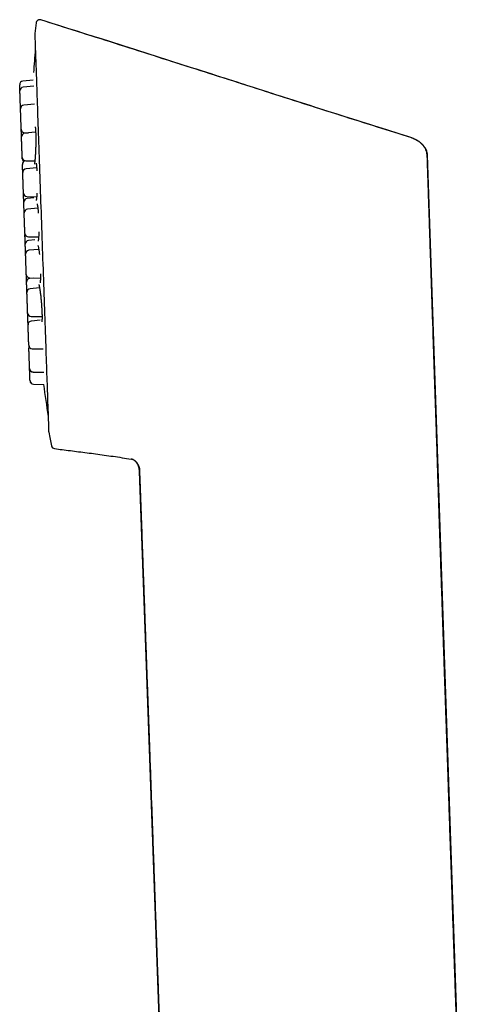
# Model space of a CAD drawing. Header units: millimetres. Extents: x 8 to 738, y 5 to 761.
# Tile 39 of 77: x 128 to 167, y 678 to 761. Entities that reach past the tile are written whole.
import ezdxf

# ---------------------------------------------------------------- set-up
doc = ezdxf.new("R2010")
doc.units = ezdxf.units.MM

msp = doc.modelspace()

# ---------------------------------------------------------------- linework, layer by layer
at = {"color": 7, "linetype": 'Continuous', "lineweight": 30}
for p, q in [((130.244, 760.843), (130.244, 760.837)), ((129.745, 759.687), (129.745, 759.687)), ((129.605, 755.786), (128.752, 755.711)), ((129.654, 755.276), (128.77, 755.199)), ((129.727, 753.781), (128.823, 753.702)), ((128.903, 751.386), (129.218, 751.38)), ((129.814, 751.433), (128.905, 751.353)), ((162.598, 749.507), (162.603, 749.513)), ((162.607, 749.517), (166.799, 625.801)), ((128.985, 749.037), (129.748, 749.024)), ((129.907, 748.44), (129.009, 748.362)), ((129.09, 746.046), (129.902, 746.032)), ((129.657, 745.93), (129.096, 745.881)), ((129.999, 745.069), (129.127, 744.993)), ((128.914, 742.95), (128.917, 742.915)), ((128.918, 742.922), (128.916, 742.878)), ((129.207, 742.677), (130.064, 742.662)), ((129.744, 742.413), (129.218, 742.367)), ((130.079, 741.62), (129.247, 741.547)), ((129.328, 739.231), (130.218, 739.216)), ((129.623, 739.226), (129.329, 739.2)), ((130.144, 738.398), (129.359, 738.329)), ((129.44, 736.013), (130.35, 735.998)), ((130.189, 735.69), (129.454, 735.626)), ((129.535, 733.31), (130.447, 733.294)), ((129.603, 731.361), (130.502, 731.346)), ((129.638, 730.34), (130.511, 730.325)), ((129.639, 730.338), (130.474, 730.323)), ((137.823, 724.076), (137.827, 724.079)), ((142.04, 624.936), (138.511, 723.033))]:
    msp.add_line(p, q, dxfattribs=at)
at = {"color": 7, "linetype": 'Continuous', "lineweight": 30, "flags": 128}
msp.add_lwpolyline([(129.744, 759.657), (129.744, 759.651), (129.745, 759.634), (129.746, 759.606), (129.747, 759.566), (129.749, 759.515), (129.751, 759.452), (129.754, 759.378), (129.757, 759.293), (129.76, 759.197), (129.764, 759.09), (129.768, 758.971), (129.772, 758.842), (129.777, 758.702), (129.782, 758.551), (129.788, 758.389), (129.794, 758.217), (129.801, 758.034), (129.807, 757.842), (129.814, 757.639), (129.822, 757.425), (129.83, 757.202), (129.838, 756.97), (129.846, 756.728), (129.855, 756.476), (129.864, 756.215), (129.873, 755.945), (129.883, 755.666), (129.893, 755.379), (129.904, 755.083), (129.914, 754.778), (129.925, 754.466), (129.936, 754.146), (129.948, 753.818), (129.959, 753.483), (129.971, 753.14), (129.984, 752.791), (129.996, 752.435), (130.009, 752.072), (130.022, 751.703), (130.035, 751.328), (130.048, 750.948), (130.061, 750.562), (130.075, 750.171), (130.089, 749.775), (130.103, 749.374), (130.117, 748.969), (130.131, 748.56), (130.146, 748.147), (130.16, 747.731), (130.175, 747.311), (130.19, 746.888), (130.204, 746.463), (130.219, 746.035), (130.234, 745.606), (130.249, 745.174), (130.265, 744.741), (130.28, 744.307), (130.295, 743.872), (130.31, 743.436), (130.325, 743), (130.341, 742.564), (130.356, 742.128), (130.371, 741.693), (130.386, 741.259), (130.401, 740.826), (130.416, 740.394), (130.431, 739.964), (130.446, 739.537), (130.461, 739.111), (130.476, 738.689), (130.491, 738.269), (130.505, 737.852), (130.52, 737.439), (130.534, 737.03), (130.548, 736.625), (130.562, 736.225), (130.576, 735.829), (130.589, 735.438), (130.603, 735.052), (130.616, 734.671), (130.629, 734.296), (130.642, 733.928), (130.655, 733.565), (130.667, 733.209), (130.68, 732.859), (130.692, 732.517), (130.703, 732.182), (130.715, 731.854), (130.726, 731.534), (130.737, 731.221), (130.747, 730.917), (130.758, 730.621), (130.768, 730.334), (130.778, 730.055), (130.787, 729.785), (130.796, 729.524), (130.805, 729.272), (130.813, 729.03), (130.821, 728.797), (130.829, 728.574), (130.837, 728.361), (130.844, 728.158), (130.851, 727.965), (130.857, 727.783), (130.863, 727.61), (130.869, 727.449), (130.874, 727.298), (130.879, 727.158), (130.883, 727.028), (130.887, 726.91), (130.891, 726.803), (130.895, 726.707), (130.897, 726.621), (130.9, 726.548), (130.902, 726.485), (130.904, 726.434), (130.905, 726.394), (130.906, 726.365), (130.907, 726.348), (130.907, 726.343)], dxfattribs=at)
at = {"color": 7, "linetype": 'Continuous', "lineweight": 30}
for centre, radius, start, end in [((238.997, 746.795), 110.01, 172.79365, 173.2696), ((129.944, 759.664), 0.2, 173.32714, 181.99994), ((259.334, 747.505), 130, 175.20618, 176.06714), ((128.779, 755.412), 0.3, 94.99994, 181.99994), ((128.796, 754.9), 0.3, 94.99994, 181.99994), ((128.849, 753.403), 0.3, 94.99994, 181.99994), ((128.909, 751.686), 0.3, 181.99994, 268.99994), ((128.931, 751.054), 0.3, 94.99994, 181.99994), ((128.991, 749.337), 0.3, 181.99994, 268.99994), ((128.995, 749.218), 0.3, 181.99994, 233.88847), ((128.995, 749.213), 0.3, 181.99994, 233.10825), ((129.011, 748.747), 0.3, 101.90065, 181.99994), ((129.035, 748.063), 0.3, 94.99994, 181.99994), ((129.095, 746.346), 0.3, 181.99994, 268.99994), ((129.122, 745.582), 0.3, 94.99994, 181.99994), ((129.153, 744.694), 0.3, 94.99994, 181.99994), ((129.213, 742.977), 0.3, 181.99994, 268.99994), ((129.244, 742.068), 0.3, 94.99994, 181.99994), ((129.273, 741.248), 0.3, 94.99994, 181.99994), ((129.333, 739.531), 0.3, 181.99994, 268.99994), ((129.355, 738.901), 0.3, 94.99994, 181.99994), ((129.385, 738.03), 0.3, 94.99994, 181.99994), ((129.445, 736.313), 0.3, 181.99994, 268.99994), ((129.48, 735.327), 0.3, 94.99994, 181.99994), ((129.54, 733.61), 0.3, 181.99994, 268.99994), ((129.54, 733.599), 0.3, 181.99994, 203.51201), ((129.548, 733.378), 0.3, 159.2645, 181.99994), ((129.608, 731.661), 0.3, 181.99994, 268.99994), ((129.644, 730.64), 0.3, 181.99994, 268.99994), ((129.644, 730.638), 0.3, 182.71534, 268.99994), ((259.334, 747.505), 130, 187.59474, 188.79369), ((131.107, 726.35), 0.2, 181.99994, 190.66399), ((238.997, 746.795), 110.01, 190.73027, 191.3291), ((131.425, 725.243), 0.3, 191.32909, 262.70125)]:
    msp.add_arc(centre, radius, start, end, dxfattribs=at)
for points, knots in [([(130.248, 760.837), (130.235, 760.84), (130.209, 760.848), (130.159, 760.853), (130.109, 760.85), (130.064, 760.838), (130.033, 760.827), (130, 760.81), (129.958, 760.782), (129.92, 760.742), (129.891, 760.699), (129.873, 760.659), (129.861, 760.621), (129.858, 760.596), (129.856, 760.587)], [0, 0, 0, 0, 0.077239, 0.151146, 0.283306, 0.356717, 0.41638, 0.466516, 0.566642, 0.699496, 0.776541, 0.858919, 0.944975, 1, 1, 1, 1]), ([(161.33, 750.961), (160.387, 751.257), (158.497, 751.85), (155.655, 752.749), (152.799, 753.657), (149.928, 754.573), (147.042, 755.496), (143.966, 756.481), (140.698, 757.526), (137.234, 758.631), (133.748, 759.739), (131.414, 760.474), (130.244, 760.843)], [0, 0, 0, 0, 0.090865, 0.182236, 0.274113, 0.366498, 0.459391, 0.552794, 0.66353, 0.774975, 0.887131, 1, 1, 1, 1]), ([(161.324, 750.955), (160.363, 751.257), (158.374, 751.881), (155.353, 752.838), (152.254, 753.824), (149.138, 754.819), (146.004, 755.822), (142.851, 756.831), (139.68, 757.845), (136.488, 758.862), (133.341, 759.862), (131.257, 760.518), (130.244, 760.838)], [0, 0, 0, 0, 0.09266, 0.191771, 0.291476, 0.391779, 0.49268, 0.594179, 0.696278, 0.798978, 0.90228, 1, 1, 1, 1]), ([(128.497, 754.89), (128.496, 754.907), (128.495, 754.95), (128.492, 755.016), (128.49, 755.087), (128.488, 755.152), (128.485, 755.211), (128.484, 755.257), (128.483, 755.292), (128.482, 755.319), (128.481, 755.349), (128.48, 755.377), (128.479, 755.398), (128.479, 755.401), (128.479, 755.402)], [0, 0, 0, 0, 0.055838, 0.143698, 0.231694, 0.320759, 0.409421, 0.497282, 0.555887, 0.614831, 0.674385, 0.783188, 0.891356, 1, 1, 1, 1]), ([(128.527, 754.032), (128.526, 754.059), (128.524, 754.112), (128.521, 754.193), (128.518, 754.271), (128.515, 754.35), (128.513, 754.428), (128.51, 754.503), (128.508, 754.574), (128.505, 754.639), (128.503, 754.698), (128.502, 754.744), (128.5, 754.78), (128.5, 754.806), (128.498, 754.836), (128.497, 754.865), (128.497, 754.886), (128.497, 754.888), (128.497, 754.889)], [0, 0, 0, 0, 0.060222, 0.119954, 0.179734, 0.240101, 0.305334, 0.369977, 0.43472, 0.500249, 0.565483, 0.630126, 0.673245, 0.716612, 0.760429, 0.840481, 0.920066, 1, 1, 1, 1]), ([(128.549, 753.393), (128.549, 753.403), (128.547, 753.433), (128.546, 753.489), (128.543, 753.551), (128.541, 753.609), (128.54, 753.661), (128.537, 753.73), (128.534, 753.817), (128.53, 753.924), (128.528, 753.995), (128.527, 754.032)], [0, 0, 0, 0, 0.065664, 0.18751, 0.308254, 0.388793, 0.469797, 0.551641, 0.701334, 0.849986, 1, 1, 1, 1]), ([(128.579, 752.534), (128.578, 752.562), (128.576, 752.615), (128.573, 752.695), (128.57, 752.774), (128.568, 752.853), (128.565, 752.931), (128.562, 753.006), (128.56, 753.077), (128.558, 753.142), (128.556, 753.201), (128.554, 753.247), (128.553, 753.282), (128.552, 753.309), (128.551, 753.339), (128.55, 753.368), (128.549, 753.388), (128.549, 753.391), (128.549, 753.392)], [0, 0, 0, 0, 0.0602219, 0.1199537, 0.1797343, 0.2401011, 0.3053342, 0.3699773, 0.4347202, 0.5002494, 0.5654827, 0.6301258, 0.6732447, 0.7166122, 0.7604294, 0.8404808, 0.9200656, 1, 1, 1, 1]), ([(128.609, 751.675), (128.609, 751.676), (128.609, 751.678), (128.608, 751.689), (128.608, 751.708), (128.607, 751.735), (128.605, 751.771), (128.604, 751.815), (128.602, 751.867), (128.6, 751.926), (128.598, 751.991), (128.596, 752.054), (128.594, 752.112), (128.592, 752.164), (128.589, 752.233), (128.586, 752.32), (128.583, 752.426), (128.58, 752.498), (128.579, 752.534)], [0, 0, 0, 0, 0.060121, 0.1198, 0.179577, 0.239992, 0.305194, 0.369806, 0.434519, 0.500017, 0.565219, 0.629832, 0.67293, 0.716277, 0.760073, 0.840177, 0.919724, 1, 1, 1, 1]), ([(129.777, 751.886), (129.776, 751.886), (129.775, 751.887), (129.777, 751.881), (129.779, 751.869), (129.782, 751.847), (129.787, 751.815), (129.792, 751.77), (129.798, 751.712), (129.803, 751.643), (129.809, 751.552), (129.815, 751.437), (129.82, 751.294), (129.823, 751.142), (129.826, 750.982), (129.826, 750.816), (129.826, 750.646), (129.824, 750.473), (129.82, 750.296), (129.816, 750.116), (129.809, 749.935), (129.802, 749.757), (129.793, 749.583), (129.783, 749.417), (129.771, 749.264), (129.759, 749.13), (129.748, 749.015), (129.736, 748.922), (129.726, 748.855), (129.718, 748.81), (129.711, 748.778), (129.707, 748.759), (129.705, 748.752), (129.706, 748.753), (129.706, 748.753)], [0, 0, 0, 0, 0.003257, 0.02061, 0.039845, 0.060987, 0.084057, 0.109065, 0.136012, 0.164289, 0.192398, 0.234081, 0.275155, 0.31557, 0.355306, 0.394377, 0.43281, 0.4712, 0.510257, 0.549992, 0.590415, 0.631563, 0.67345, 0.715788, 0.758501, 0.799922, 0.839448, 0.877104, 0.912921, 0.9358, 0.957832, 0.979128, 0.994753, 1, 1, 1, 1]), ([(128.631, 751.045), (128.63, 751.058), (128.629, 751.098), (128.627, 751.165), (128.624, 751.243), (128.621, 751.318), (128.619, 751.389), (128.617, 751.454), (128.615, 751.513), (128.613, 751.559), (128.612, 751.594), (128.611, 751.621), (128.61, 751.65), (128.609, 751.665), (128.609, 751.675)], [0, 0, 0, 0, 0.04546, 0.133511, 0.228661, 0.322951, 0.417385, 0.512967, 0.608117, 0.702407, 0.7653, 0.828557, 0.892469, 1, 1, 1, 1]), ([(128.661, 750.186), (128.66, 750.213), (128.658, 750.267), (128.655, 750.347), (128.652, 750.425), (128.65, 750.504), (128.647, 750.582), (128.644, 750.658), (128.642, 750.728), (128.64, 750.794), (128.638, 750.853), (128.636, 750.899), (128.635, 750.934), (128.634, 750.961), (128.633, 750.991), (128.632, 751.019), (128.631, 751.04), (128.631, 751.042), (128.631, 751.044)], [0, 0, 0, 0, 0.060222, 0.119954, 0.179734, 0.240101, 0.305334, 0.369977, 0.43472, 0.500249, 0.565483, 0.630126, 0.673245, 0.716612, 0.760429, 0.840481, 0.920066, 1, 1, 1, 1]), ([(161.318, 750.946), (161.319, 750.947), (161.322, 750.95), (161.322, 750.95), (161.322, 750.95)], [0, 0, 0, 0, 0.341452, 1, 1, 1, 1]), ([(162.596, 749.507), (162.594, 749.55), (162.589, 749.637), (162.562, 749.764), (162.525, 749.883), (162.481, 749.989), (162.434, 750.082), (162.385, 750.163), (162.337, 750.234), (162.292, 750.294), (162.253, 750.342), (162.217, 750.384), (162.184, 750.419), (162.15, 750.454), (162.115, 750.487), (162.08, 750.518), (162.044, 750.549), (162.007, 750.578), (161.965, 750.609), (161.921, 750.639), (161.871, 750.669), (161.814, 750.704), (161.758, 750.738), (161.704, 750.768), (161.646, 750.8), (161.585, 750.832), (161.52, 750.864), (161.451, 750.895), (161.383, 750.923), (161.339, 750.939), (161.318, 750.946)], [0, 0, 0, 0, 0.057384, 0.11874, 0.175733, 0.228463, 0.276869, 0.32082, 0.360168, 0.394775, 0.425003, 0.446586, 0.467967, 0.489651, 0.512121, 0.535819, 0.561122, 0.588345, 0.61774, 0.660648, 0.70419, 0.743746, 0.772014, 0.800124, 0.829011, 0.859489, 0.892191, 0.927558, 0.965862, 1, 1, 1, 1]), ([(161.319, 750.945), (161.319, 750.946), (161.329, 750.957), (161.329, 750.957), (161.329, 750.958)], [0, 0, 0, 0, 0.074864, 1, 1, 1, 1]), ([(161.329, 750.958), (161.369, 750.944), (161.453, 750.916), (161.543, 750.877), (161.602, 750.848), (161.628, 750.835), (161.655, 750.821), (161.682, 750.807), (161.709, 750.792), (161.736, 750.776), (161.763, 750.76), (161.793, 750.741), (161.829, 750.718), (161.872, 750.689), (161.923, 750.653), (161.981, 750.608), (162.045, 750.555), (162.114, 750.493), (162.188, 750.42), (162.261, 750.339), (162.327, 750.256), (162.373, 750.191), (162.402, 750.144), (162.42, 750.115), (162.436, 750.087), (162.451, 750.06), (162.465, 750.034), (162.494, 749.975), (162.534, 749.884), (162.573, 749.759), (162.598, 749.637), (162.603, 749.556), (162.606, 749.517)], [0, 0, 0, 0, 0.061881, 0.130101, 0.144252, 0.158647, 0.173287, 0.18817, 0.203295, 0.218661, 0.234265, 0.250107, 0.270757, 0.296434, 0.327143, 0.362875, 0.403597, 0.449245, 0.499718, 0.556648, 0.608777, 0.656155, 0.673487, 0.690103, 0.706009, 0.721211, 0.735713, 0.749523, 0.817329, 0.881419, 0.942179, 1, 1, 1, 1]), ([(128.691, 749.327), (128.691, 749.327), (128.691, 749.329), (128.69, 749.341), (128.69, 749.36), (128.689, 749.387), (128.687, 749.422), (128.686, 749.467), (128.684, 749.518), (128.682, 749.578), (128.68, 749.643), (128.678, 749.705), (128.676, 749.764), (128.674, 749.816), (128.671, 749.885), (128.668, 749.972), (128.665, 750.078), (128.662, 750.15), (128.661, 750.186)], [0, 0, 0, 0, 0.0601211, 0.1197999, 0.1795774, 0.2399918, 0.3051939, 0.3698064, 0.4345186, 0.5000167, 0.5652191, 0.6298316, 0.67293, 0.716277, 0.7600734, 0.8401774, 0.9197245, 1, 1, 1, 1]), ([(128.695, 749.208), (128.695, 749.209), (128.695, 749.21), (128.695, 749.222), (128.694, 749.241), (128.693, 749.268), (128.692, 749.296), (128.691, 749.319), (128.691, 749.326)], [0, 0, 0, 0, 0.1785356, 0.3557576, 0.5332725, 0.7126789, 0.9063031, 1, 1, 1, 1]), ([(166.79, 625.801), (166.78, 626.093), (166.752, 626.923), (166.706, 628.283), (166.652, 629.876), (166.599, 631.449), (166.546, 633.003), (166.495, 634.51), (166.445, 635.97), (166.397, 637.384), (166.35, 638.781), (166.303, 640.161), (166.255, 641.576), (166.206, 643.025), (166.156, 644.506), (166.106, 645.966), (166.057, 647.405), (166.009, 648.823), (165.962, 650.22), (165.915, 651.596), (165.869, 652.951), (165.824, 654.286), (165.779, 655.599), (165.735, 656.892), (165.692, 658.163), (165.65, 659.414), (165.608, 660.644), (165.567, 661.853), (165.526, 663.059), (165.485, 664.262), (165.445, 665.461), (165.405, 666.637), (165.366, 667.79), (165.327, 668.92), (165.29, 670.011), (165.255, 671.063), (165.22, 672.078), (165.186, 673.072), (165.153, 674.044), (165.121, 674.996), (165.089, 675.927), (165.059, 676.837), (165.029, 677.696), (165.002, 678.507), (164.976, 679.271), (164.951, 680.018), (164.926, 680.747), (164.902, 681.461), (164.878, 682.161), (164.849, 683.029), (164.813, 684.062), (164.773, 685.257), (164.733, 686.431), (164.694, 687.584), (164.655, 688.716), (164.617, 689.827), (164.581, 690.897), (164.546, 691.928), (164.512, 692.92), (164.479, 693.893), (164.446, 694.847), (164.414, 695.782), (164.383, 696.682), (164.354, 697.547), (164.325, 698.377), (164.297, 699.191), (164.27, 699.988), (164.243, 700.752), (164.218, 701.483), (164.194, 702.182), (164.174, 702.749), (164.159, 703.187), (164.148, 703.502), (164.137, 703.813), (164.127, 704.125), (164.116, 704.446), (164.104, 704.783), (164.092, 705.138), (164.079, 705.511), (164.065, 705.903), (164.051, 706.31), (164.037, 706.733), (164.022, 707.171), (164.007, 707.627), (163.99, 708.13), (163.971, 708.683), (163.95, 709.289), (163.929, 709.918), (163.907, 710.573), (163.884, 711.252), (163.86, 711.955), (163.837, 712.662), (163.813, 713.371), (163.789, 714.08), (163.764, 714.81), (163.739, 715.561), (163.714, 716.333), (163.687, 717.125), (163.66, 717.938), (163.632, 718.771), (163.603, 719.625), (163.574, 720.5), (163.544, 721.395), (163.514, 722.293), (163.484, 723.193), (163.454, 724.094), (163.424, 725.013), (163.392, 725.95), (163.36, 726.926), (163.326, 727.941), (163.291, 728.995), (163.255, 730.07), (163.218, 731.166), (163.181, 732.283), (163.144, 733.397), (163.107, 734.51), (163.07, 735.619), (163.032, 736.747), (162.994, 737.893), (162.955, 739.057), (162.915, 740.24), (162.875, 741.441), (162.835, 742.66), (162.793, 743.898), (162.751, 745.146), (162.709, 746.405), (162.667, 747.674), (162.632, 748.712), (162.611, 749.327), (162.605, 749.513)], [0, 0, 0, 0, 0.007091, 0.020115, 0.032985, 0.045703, 0.058269, 0.070681, 0.082244, 0.093672, 0.104964, 0.11612, 0.12714, 0.139279, 0.151248, 0.163049, 0.17468, 0.186143, 0.197436, 0.20856, 0.219515, 0.230301, 0.240917, 0.251365, 0.261643, 0.271752, 0.281692, 0.291463, 0.301065, 0.310943, 0.320635, 0.330141, 0.339462, 0.348597, 0.357546, 0.365916, 0.374116, 0.382147, 0.390009, 0.397702, 0.405226, 0.41258, 0.419766, 0.426074, 0.432246, 0.438281, 0.44418, 0.449943, 0.455582, 0.46116, 0.470988, 0.480646, 0.490134, 0.499453, 0.508602, 0.517582, 0.526391, 0.534559, 0.542576, 0.550441, 0.558154, 0.565716, 0.573126, 0.579974, 0.586687, 0.593265, 0.599709, 0.606017, 0.611784, 0.617433, 0.622965, 0.625532, 0.628073, 0.630588, 0.633078, 0.635651, 0.638372, 0.641241, 0.644258, 0.647424, 0.650738, 0.654137, 0.657679, 0.661364, 0.665192, 0.669885, 0.674777, 0.679867, 0.685156, 0.690643, 0.696329, 0.702214, 0.707782, 0.713518, 0.71942, 0.725489, 0.731725, 0.738128, 0.744697, 0.751434, 0.758337, 0.765408, 0.772645, 0.780049, 0.787183, 0.794465, 0.801895, 0.809474, 0.817201, 0.825558, 0.834083, 0.842774, 0.851632, 0.860656, 0.869848, 0.878667, 0.887634, 0.89675, 0.906013, 0.915425, 0.924986, 0.934694, 0.944551, 0.954555, 0.964708, 0.974824, 0.985082, 0.995484, 1, 1, 1, 1]), ([(162.607, 749.517), (162.607, 749.517), (162.607, 749.517), (162.607, 749.517), (162.607, 749.517)], [0, 0, 0, 0, 0.5, 1, 1, 1, 1]), ([(128.735, 748.053), (128.735, 748.074), (128.733, 748.122), (128.73, 748.197), (128.728, 748.275), (128.725, 748.35), (128.722, 748.421), (128.72, 748.486), (128.718, 748.545), (128.717, 748.591), (128.715, 748.626), (128.714, 748.653), (128.713, 748.683), (128.712, 748.711), (128.712, 748.732), (128.712, 748.735), (128.711, 748.736)], [0, 0, 0, 0, 0.056734, 0.126153, 0.201168, 0.275504, 0.349955, 0.425311, 0.500326, 0.574663, 0.624247, 0.674118, 0.724505, 0.816561, 0.908079, 1, 1, 1, 1]), ([(129.852, 748.848), (129.852, 748.848), (129.852, 748.846), (129.856, 748.831), (129.864, 748.796), (129.874, 748.739), (129.885, 748.666), (129.895, 748.574), (129.906, 748.462), (129.916, 748.334), (129.922, 748.237), (129.925, 748.189)], [0, 0, 0, 0, 0.057943, 0.125967, 0.230749, 0.341872, 0.460602, 0.586993, 0.721014, 0.862536, 1, 1, 1, 1]), ([(128.765, 747.194), (128.764, 747.221), (128.762, 747.275), (128.76, 747.355), (128.757, 747.434), (128.754, 747.513), (128.751, 747.591), (128.749, 747.666), (128.746, 747.737), (128.744, 747.802), (128.742, 747.861), (128.74, 747.907), (128.739, 747.942), (128.738, 747.969), (128.737, 747.999), (128.736, 748.028), (128.735, 748.048), (128.735, 748.051), (128.735, 748.052)], [0, 0, 0, 0, 0.060222, 0.119954, 0.179734, 0.240101, 0.305334, 0.369977, 0.43472, 0.500249, 0.565483, 0.630126, 0.673245, 0.716612, 0.760429, 0.840481, 0.920066, 1, 1, 1, 1]), ([(128.795, 746.335), (128.795, 746.336), (128.795, 746.337), (128.795, 746.349), (128.794, 746.368), (128.793, 746.395), (128.792, 746.431), (128.79, 746.475), (128.789, 746.527), (128.786, 746.586), (128.784, 746.651), (128.782, 746.714), (128.78, 746.772), (128.778, 746.824), (128.776, 746.893), (128.773, 746.98), (128.769, 747.086), (128.767, 747.158), (128.765, 747.194)], [0, 0, 0, 0, 0.060121, 0.1198, 0.179577, 0.239992, 0.305194, 0.369806, 0.434519, 0.500017, 0.565219, 0.629832, 0.67293, 0.716277, 0.760073, 0.840177, 0.919724, 1, 1, 1, 1]), ([(128.822, 745.571), (128.821, 745.598), (128.819, 745.652), (128.816, 745.732), (128.814, 745.81), (128.811, 745.889), (128.808, 745.967), (128.806, 746.043), (128.803, 746.113), (128.801, 746.178), (128.799, 746.237), (128.797, 746.283), (128.796, 746.315), (128.796, 746.329), (128.795, 746.335)], [0, 0, 0, 0, 0.085999, 0.171299, 0.256668, 0.342875, 0.436031, 0.528344, 0.620799, 0.714378, 0.807534, 0.899847, 0.961423, 1, 1, 1, 1]), ([(129.924, 746.321), (129.921, 746.277), (129.916, 746.184), (129.907, 746.075), (129.898, 745.986), (129.89, 745.917), (129.882, 745.858), (129.874, 745.812), (129.868, 745.776), (129.863, 745.753), (129.859, 745.738), (129.856, 745.73), (129.854, 745.724), (129.854, 745.724), (129.855, 745.724)], [0, 0, 0, 0, 0.141352, 0.292591, 0.394312, 0.496768, 0.596874, 0.688581, 0.771744, 0.846142, 0.896167, 0.9413, 0.981621, 1, 1, 1, 1]), ([(128.853, 744.685), (128.853, 744.695), (128.851, 744.731), (128.849, 744.795), (128.846, 744.875), (128.844, 744.953), (128.841, 745.032), (128.838, 745.11), (128.835, 745.186), (128.833, 745.256), (128.831, 745.321), (128.829, 745.38), (128.827, 745.426), (128.826, 745.462), (128.825, 745.489), (128.824, 745.519), (128.823, 745.547), (128.822, 745.568), (128.822, 745.57), (128.822, 745.571)], [0, 0, 0, 0, 0.020567, 0.07955, 0.138054, 0.196605, 0.25573, 0.319622, 0.382935, 0.446346, 0.510528, 0.574419, 0.637733, 0.679965, 0.722441, 0.765357, 0.843762, 0.92171, 1, 1, 1, 1]), ([(129.933, 745.432), (129.933, 745.432), (129.932, 745.432), (129.935, 745.425), (129.94, 745.407), (129.949, 745.376), (129.958, 745.333), (129.97, 745.268), (129.985, 745.178), (129.999, 745.067), (130.014, 744.936), (130.028, 744.796), (130.036, 744.695), (130.039, 744.648)], [0, 0, 0, 0, 0.025558, 0.0725, 0.137477, 0.205281, 0.275726, 0.386312, 0.502876, 0.625376, 0.753677, 0.886585, 1, 1, 1, 1]), ([(128.883, 743.826), (128.882, 743.853), (128.88, 743.907), (128.877, 743.987), (128.874, 744.066), (128.872, 744.144), (128.869, 744.222), (128.866, 744.298), (128.864, 744.369), (128.862, 744.434), (128.86, 744.493), (128.858, 744.539), (128.857, 744.574), (128.856, 744.601), (128.855, 744.631), (128.854, 744.659), (128.853, 744.68), (128.853, 744.682), (128.853, 744.684)], [0, 0, 0, 0, 0.060222, 0.119954, 0.179734, 0.240101, 0.305334, 0.369977, 0.43472, 0.500249, 0.565483, 0.630126, 0.673245, 0.716612, 0.760429, 0.840481, 0.920066, 1, 1, 1, 1]), ([(128.913, 742.967), (128.913, 742.968), (128.913, 742.969), (128.912, 742.981), (128.912, 743), (128.911, 743.027), (128.91, 743.062), (128.908, 743.107), (128.906, 743.159), (128.904, 743.218), (128.902, 743.283), (128.9, 743.346), (128.898, 743.404), (128.896, 743.456), (128.893, 743.525), (128.89, 743.612), (128.887, 743.718), (128.884, 743.79), (128.883, 743.826)], [0, 0, 0, 0, 0.060121, 0.1198, 0.179577, 0.239992, 0.305194, 0.369806, 0.434519, 0.500017, 0.565219, 0.629832, 0.67293, 0.716277, 0.760073, 0.840177, 0.919724, 1, 1, 1, 1]), ([(128.914, 742.95), (128.914, 742.951), (128.914, 742.952), (128.913, 742.96), (128.913, 742.964)], [0, 0, 0, 0, 0.518898, 1, 1, 1, 1]), ([(128.945, 742.058), (128.944, 742.072), (128.943, 742.114), (128.94, 742.181), (128.938, 742.26), (128.935, 742.339), (128.932, 742.417), (128.93, 742.492), (128.927, 742.563), (128.925, 742.628), (128.923, 742.687), (128.921, 742.733), (128.92, 742.768), (128.919, 742.795), (128.918, 742.825), (128.917, 742.853), (128.916, 742.874), (128.916, 742.877), (128.916, 742.878)], [0, 0, 0, 0, 0.0329715, 0.0944354, 0.1559494, 0.2180666, 0.2851913, 0.3517088, 0.418329, 0.4857583, 0.5528832, 0.6194008, 0.6637699, 0.708395, 0.7534827, 0.8358553, 0.9177478, 1, 1, 1, 1]), ([(130.082, 743.085), (130.081, 743.035), (130.078, 742.933), (130.072, 742.794), (130.066, 742.679), (130.059, 742.589), (130.052, 742.518), (130.045, 742.458), (130.038, 742.409), (130.032, 742.372), (130.027, 742.346), (130.023, 742.328), (130.019, 742.316), (130.019, 742.315), (130.019, 742.315)], [0, 0, 0, 0, 0.125103, 0.253715, 0.383579, 0.470921, 0.558894, 0.644904, 0.723766, 0.795348, 0.859459, 0.916073, 0.965295, 1, 1, 1, 1]), ([(128.973, 741.238), (128.973, 741.252), (128.971, 741.293), (128.969, 741.361), (128.966, 741.44), (128.963, 741.518), (128.961, 741.596), (128.958, 741.672), (128.956, 741.743), (128.953, 741.808), (128.951, 741.867), (128.95, 741.913), (128.948, 741.948), (128.948, 741.975), (128.947, 742.005), (128.946, 742.033), (128.945, 742.054), (128.945, 742.056), (128.945, 742.058)], [0, 0, 0, 0, 0.032972, 0.094435, 0.155949, 0.218067, 0.285191, 0.351709, 0.418329, 0.485758, 0.552883, 0.619401, 0.66377, 0.708395, 0.753483, 0.835855, 0.917748, 1, 1, 1, 1]), ([(130.011, 741.94), (130.011, 741.94), (130.01, 741.941), (130.012, 741.935), (130.018, 741.92), (130.026, 741.891), (130.037, 741.85), (130.05, 741.789), (130.067, 741.701), (130.084, 741.594), (130.102, 741.466), (130.119, 741.33), (130.129, 741.232), (130.134, 741.188)], [0, 0, 0, 0, 0.014471, 0.05976, 0.124472, 0.193567, 0.265414, 0.378224, 0.497158, 0.62217, 0.753116, 0.888769, 1, 1, 1, 1]), ([(129.003, 740.38), (129.002, 740.407), (129, 740.461), (128.998, 740.541), (128.995, 740.619), (128.992, 740.698), (128.989, 740.776), (128.987, 740.852), (128.984, 740.922), (128.982, 740.988), (128.98, 741.047), (128.978, 741.093), (128.977, 741.128), (128.976, 741.155), (128.975, 741.185), (128.974, 741.213), (128.973, 741.234), (128.973, 741.236), (128.973, 741.238)], [0, 0, 0, 0, 0.060222, 0.119954, 0.179734, 0.240101, 0.305334, 0.369977, 0.43472, 0.500249, 0.565483, 0.630126, 0.673245, 0.716612, 0.760429, 0.840481, 0.920066, 1, 1, 1, 1]), ([(129.033, 739.521), (129.033, 739.521), (129.033, 739.523), (129.033, 739.535), (129.032, 739.554), (129.031, 739.581), (129.03, 739.616), (129.028, 739.66), (129.027, 739.712), (129.024, 739.771), (129.022, 739.837), (129.02, 739.899), (129.018, 739.957), (129.016, 740.009), (129.014, 740.078), (129.011, 740.166), (129.007, 740.272), (129.004, 740.344), (129.003, 740.38)], [0, 0, 0, 0, 0.060121, 0.1198, 0.179577, 0.239992, 0.305194, 0.369806, 0.434519, 0.500017, 0.565219, 0.629832, 0.67293, 0.716277, 0.760073, 0.840177, 0.919724, 1, 1, 1, 1]), ([(129.046, 739.171), (129.045, 739.198), (129.043, 739.252), (129.04, 739.332), (129.037, 739.41), (129.035, 739.473), (129.034, 739.509), (129.033, 739.52)], [0, 0, 0, 0, 0.2253491, 0.4488647, 0.6725626, 0.8984541, 1, 1, 1, 1]), ([(130.222, 739.579), (130.223, 739.543), (130.223, 739.454), (130.221, 739.325), (130.218, 739.209), (130.214, 739.116), (130.21, 739.043), (130.205, 738.98), (130.2, 738.928), (130.195, 738.889), (130.19, 738.859), (130.186, 738.839), (130.182, 738.825), (130.182, 738.823), (130.181, 738.822)], [0, 0, 0, 0, 0.090726, 0.219727, 0.349998, 0.437626, 0.525894, 0.612555, 0.693103, 0.767421, 0.835281, 0.896654, 0.951634, 1, 1, 1, 1]), ([(129.055, 738.891), (129.055, 738.913), (129.053, 738.969), (129.049, 739.063), (129.047, 739.135), (129.046, 739.171)], [0, 0, 0, 0, 0.243852, 0.620203, 1, 1, 1, 1]), ([(129.086, 738.02), (129.086, 738.024), (129.084, 738.056), (129.082, 738.114), (129.08, 738.194), (129.077, 738.273), (129.074, 738.352), (129.071, 738.429), (129.069, 738.505), (129.066, 738.576), (129.064, 738.641), (129.062, 738.7), (129.06, 738.746), (129.059, 738.781), (129.058, 738.808), (129.057, 738.838), (129.056, 738.866), (129.055, 738.887), (129.055, 738.89), (129.055, 738.891)], [0, 0, 0, 0, 0.009521, 0.069169, 0.128333, 0.187544, 0.247336, 0.311948, 0.375976, 0.440102, 0.505007, 0.56962, 0.633647, 0.676356, 0.71931, 0.76271, 0.842, 0.920827, 1, 1, 1, 1]), ([(130.079, 738.682), (130.079, 738.682), (130.078, 738.683), (130.081, 738.677), (130.086, 738.66), (130.097, 738.624), (130.112, 738.565), (130.128, 738.487), (130.146, 738.389), (130.166, 738.27), (130.186, 738.133), (130.207, 737.982), (130.227, 737.82), (130.246, 737.651), (130.263, 737.479), (130.279, 737.305), (130.294, 737.131), (130.307, 736.959), (130.319, 736.79), (130.329, 736.623), (130.337, 736.46), (130.344, 736.302), (130.348, 736.153), (130.35, 736.013), (130.35, 735.9), (130.349, 735.811), (130.347, 735.743), (130.344, 735.687), (130.341, 735.642), (130.338, 735.609), (130.335, 735.585), (130.333, 735.57), (130.331, 735.562), (130.331, 735.563), (130.332, 735.563)], [0, 0, 0, 0, 0.004484, 0.019012, 0.034298, 0.066672, 0.100916, 0.137044, 0.175048, 0.214892, 0.256441, 0.298018, 0.338947, 0.379254, 0.418978, 0.458146, 0.496763, 0.534832, 0.572462, 0.610587, 0.649398, 0.688646, 0.728363, 0.768593, 0.809366, 0.836875, 0.864394, 0.890384, 0.914589, 0.936928, 0.957389, 0.975999, 0.992787, 1, 1, 1, 1]), ([(129.116, 737.162), (129.115, 737.189), (129.113, 737.243), (129.11, 737.323), (129.107, 737.402), (129.104, 737.48), (129.102, 737.558), (129.099, 737.634), (129.097, 737.705), (129.094, 737.77), (129.092, 737.829), (129.091, 737.875), (129.089, 737.91), (129.089, 737.937), (129.087, 737.967), (129.086, 737.995), (129.086, 738.016), (129.086, 738.019), (129.086, 738.02)], [0, 0, 0, 0, 0.060222, 0.119954, 0.179734, 0.240101, 0.305334, 0.369977, 0.43472, 0.500249, 0.565483, 0.630126, 0.673245, 0.716612, 0.760429, 0.840481, 0.920066, 1, 1, 1, 1]), ([(129.146, 736.303), (129.146, 736.304), (129.146, 736.305), (129.145, 736.317), (129.144, 736.336), (129.143, 736.363), (129.142, 736.398), (129.141, 736.443), (129.139, 736.495), (129.137, 736.554), (129.135, 736.619), (129.132, 736.682), (129.13, 736.74), (129.129, 736.792), (129.126, 736.861), (129.123, 736.948), (129.119, 737.054), (129.117, 737.126), (129.116, 737.162)], [0, 0, 0, 0, 0.060121, 0.1198, 0.179577, 0.239992, 0.305194, 0.369806, 0.434519, 0.500017, 0.565219, 0.629832, 0.67293, 0.716277, 0.760073, 0.840177, 0.919724, 1, 1, 1, 1]), ([(129.162, 735.84), (129.161, 735.867), (129.159, 735.921), (129.156, 736.001), (129.153, 736.08), (129.151, 736.159), (129.148, 736.234), (129.146, 736.281), (129.146, 736.302)], [0, 0, 0, 0, 0.166235, 0.331117, 0.496134, 0.662769, 0.842837, 1, 1, 1, 1]), ([(129.18, 735.317), (129.179, 735.334), (129.178, 735.366), (129.177, 735.418), (129.175, 735.47), (129.172, 735.539), (129.169, 735.626), (129.166, 735.732), (129.163, 735.804), (129.162, 735.84)], [0, 0, 0, 0, 0.113789, 0.216969, 0.320745, 0.425597, 0.617372, 0.807814, 1, 1, 1, 1]), ([(129.21, 734.459), (129.209, 734.486), (129.207, 734.54), (129.204, 734.62), (129.202, 734.698), (129.199, 734.777), (129.196, 734.855), (129.194, 734.931), (129.191, 735.001), (129.189, 735.066), (129.187, 735.125), (129.185, 735.171), (129.184, 735.207), (129.183, 735.234), (129.182, 735.264), (129.181, 735.292), (129.18, 735.313), (129.18, 735.315), (129.18, 735.316)], [0, 0, 0, 0, 0.060222, 0.119954, 0.179734, 0.240101, 0.305334, 0.369977, 0.43472, 0.500249, 0.565483, 0.630126, 0.673245, 0.716612, 0.760429, 0.840481, 0.920066, 1, 1, 1, 1]), ([(129.24, 733.6), (129.24, 733.6), (129.24, 733.602), (129.24, 733.614), (129.239, 733.632), (129.238, 733.66), (129.237, 733.695), (129.235, 733.739), (129.233, 733.791), (129.231, 733.85), (129.229, 733.916), (129.227, 733.978), (129.225, 734.036), (129.223, 734.088), (129.221, 734.157), (129.217, 734.245), (129.214, 734.351), (129.211, 734.423), (129.21, 734.459)], [0, 0, 0, 0, 0.060121, 0.1198, 0.179577, 0.239992, 0.305194, 0.369806, 0.434519, 0.500017, 0.565219, 0.629832, 0.67293, 0.716277, 0.760073, 0.840177, 0.919724, 1, 1, 1, 1]), ([(129.278, 732.51), (129.277, 732.537), (129.275, 732.591), (129.272, 732.671), (129.27, 732.75), (129.267, 732.828), (129.264, 732.906), (129.262, 732.982), (129.259, 733.053), (129.257, 733.118), (129.255, 733.177), (129.253, 733.223), (129.252, 733.258), (129.251, 733.285), (129.25, 733.315), (129.249, 733.343), (129.248, 733.364), (129.248, 733.366), (129.248, 733.368)], [0, 0, 0, 0, 0.060222, 0.119954, 0.179734, 0.240101, 0.305334, 0.369977, 0.43472, 0.500249, 0.565483, 0.630126, 0.673245, 0.716612, 0.760429, 0.840481, 0.920066, 1, 1, 1, 1]), ([(129.308, 731.651), (129.308, 731.652), (129.308, 731.653), (129.308, 731.665), (129.307, 731.684), (129.306, 731.711), (129.305, 731.746), (129.303, 731.791), (129.301, 731.843), (129.299, 731.902), (129.297, 731.967), (129.295, 732.03), (129.293, 732.088), (129.291, 732.14), (129.289, 732.209), (129.286, 732.296), (129.282, 732.402), (129.279, 732.474), (129.278, 732.51)], [0, 0, 0, 0, 0.060121, 0.1198, 0.179577, 0.239992, 0.305194, 0.369806, 0.434519, 0.500017, 0.565219, 0.629832, 0.67293, 0.716277, 0.760073, 0.840177, 0.919724, 1, 1, 1, 1]), ([(129.314, 731.489), (129.313, 731.516), (129.311, 731.57), (129.309, 731.623), (129.308, 731.65)], [0, 0, 0, 0, 0.502042, 1, 1, 1, 1]), ([(129.344, 730.63), (129.344, 730.631), (129.344, 730.632), (129.343, 730.644), (129.343, 730.663), (129.342, 730.69), (129.34, 730.725), (129.339, 730.77), (129.337, 730.822), (129.335, 730.881), (129.333, 730.946), (129.331, 731.009), (129.329, 731.067), (129.327, 731.119), (129.324, 731.188), (129.321, 731.275), (129.318, 731.381), (129.315, 731.453), (129.314, 731.489)], [0, 0, 0, 0, 0.060121, 0.1198, 0.179577, 0.239992, 0.305194, 0.369806, 0.434519, 0.500017, 0.565219, 0.629832, 0.67293, 0.716277, 0.760073, 0.840177, 0.919724, 1, 1, 1, 1]), ([(131.387, 724.945), (131.606, 724.917), (132.051, 724.861), (132.726, 724.776), (133.417, 724.69), (134.123, 724.6), (134.841, 724.506), (135.568, 724.407), (136.306, 724.302), (137.057, 724.19), (137.562, 724.109), (137.817, 724.068)], [0, 0, 0, 0, 0.1023066, 0.2071264, 0.3144285, 0.4241823, 0.536358, 0.6488611, 0.7636493, 0.8807016, 1, 1, 1, 1]), ([(137.817, 724.068), (137.817, 724.068), (137.817, 724.068), (137.818, 724.069), (137.82, 724.071), (137.823, 724.074), (137.825, 724.077), (137.826, 724.078)], [0, 0, 0, 0, 0.159907, 0.356608, 0.590054, 0.860194, 1, 1, 1, 1]), ([(138.512, 723.033), (138.51, 723.062), (138.508, 723.121), (138.499, 723.188), (138.492, 723.236), (138.487, 723.261), (138.482, 723.287), (138.476, 723.313), (138.47, 723.34), (138.463, 723.368), (138.454, 723.401), (138.442, 723.441), (138.425, 723.49), (138.403, 723.547), (138.374, 723.611), (138.341, 723.675), (138.303, 723.736), (138.266, 723.788), (138.229, 723.833), (138.193, 723.872), (138.157, 723.906), (138.111, 723.944), (138.051, 723.986), (137.975, 724.025), (137.897, 724.054), (137.844, 724.065), (137.817, 724.07)], [0, 0, 0, 0, 0.063281, 0.13197, 0.150827, 0.17003, 0.189573, 0.209448, 0.229646, 0.250159, 0.274297, 0.305527, 0.343798, 0.389004, 0.440963, 0.499412, 0.550974, 0.598432, 0.6419, 0.681506, 0.71738, 0.749632, 0.815642, 0.878954, 0.940211, 1, 1, 1, 1]), ([(137.826, 724.079), (137.856, 724.072), (137.917, 724.059), (137.999, 724.024), (138.071, 723.982), (138.132, 723.936), (138.183, 723.889), (138.225, 723.844), (138.26, 723.802), (138.287, 723.763), (138.31, 723.729), (138.33, 723.698), (138.346, 723.67), (138.361, 723.642), (138.376, 723.614), (138.39, 723.587), (138.403, 723.56), (138.415, 723.533), (138.428, 723.507), (138.439, 723.484), (138.45, 723.459), (138.462, 723.429), (138.473, 723.397), (138.484, 723.361), (138.494, 723.322), (138.503, 723.279), (138.51, 723.234), (138.516, 723.186), (138.52, 723.137), (138.522, 723.089), (138.522, 723.06), (138.522, 723.047)], [0, 0, 0, 0, 0.05967, 0.1211, 0.177367, 0.228818, 0.275497, 0.317296, 0.354053, 0.385604, 0.413147, 0.432898, 0.452868, 0.473955, 0.496938, 0.522428, 0.550883, 0.58264, 0.617949, 0.656973, 0.694856, 0.728297, 0.758059, 0.7852, 0.811073, 0.837185, 0.864961, 0.895538, 0.929718, 0.968014, 1, 1, 1, 1]), ([(138.517, 723.04), (138.518, 723.041), (138.519, 723.043), (138.521, 723.045), (138.523, 723.047)], [0, 0, 0, 0, 0.499868, 1, 1, 1, 1]), ([(138.517, 723.04), (138.528, 722.72), (138.558, 721.891), (138.606, 720.56), (138.66, 719.053), (138.713, 717.568), (138.766, 716.114), (138.817, 714.689), (138.867, 713.293), (138.917, 711.919), (138.966, 710.556), (139.014, 709.206), (139.062, 707.867), (139.11, 706.551), (139.156, 705.256), (139.202, 703.983), (139.247, 702.731), (139.291, 701.501), (139.335, 700.293), (139.377, 699.106), (139.419, 697.941), (139.46, 696.798), (139.501, 695.676), (139.54, 694.576), (139.578, 693.527), (139.614, 692.527), (139.648, 691.576), (139.682, 690.643), (139.715, 689.728), (139.747, 688.832), (139.779, 687.928), (139.812, 687.017), (139.845, 686.101), (139.877, 685.207), (139.908, 684.334), (139.939, 683.484), (139.969, 682.654), (139.997, 681.868), (140.024, 681.124), (140.049, 680.421), (140.074, 679.737), (140.098, 679.07), (140.121, 678.415), (140.158, 677.4), (140.208, 676.013), (140.272, 674.247), (140.336, 672.46), (140.403, 670.606), (140.473, 668.681), (140.546, 666.686), (140.62, 664.669), (140.695, 662.628), (140.771, 660.565), (140.833, 658.874), (140.882, 657.56), (140.916, 656.631), (140.951, 655.696), (140.987, 654.752), (141.022, 653.794), (141.061, 652.758), (141.102, 651.643), (141.146, 650.446), (141.191, 649.224), (141.234, 648.042), (141.276, 646.902), (141.316, 645.807), (141.356, 644.695), (141.397, 643.564), (141.438, 642.416), (141.482, 641.179), (141.53, 639.85), (141.581, 638.429), (141.632, 636.982), (141.682, 635.565), (141.731, 634.179), (141.779, 632.825), (141.828, 631.451), (141.877, 630.058), (141.926, 628.646), (141.977, 627.213), (142.02, 625.975), (142.047, 625.214), (142.056, 624.937)], [0, 0, 0, 0, 0.009782, 0.025356, 0.040711, 0.055845, 0.070759, 0.085194, 0.099416, 0.113426, 0.127224, 0.141086, 0.154726, 0.168146, 0.181344, 0.194322, 0.20708, 0.219616, 0.231932, 0.244027, 0.255901, 0.267554, 0.278987, 0.290198, 0.301189, 0.311071, 0.320766, 0.330276, 0.339601, 0.34874, 0.357693, 0.367249, 0.376584, 0.385699, 0.394592, 0.403265, 0.411717, 0.419948, 0.4273, 0.434465, 0.441446, 0.44824, 0.45486, 0.461458, 0.479267, 0.497276, 0.515484, 0.533892, 0.553994, 0.574329, 0.594898, 0.615699, 0.636734, 0.658003, 0.667435, 0.676912, 0.686434, 0.696028, 0.705794, 0.71574, 0.727694, 0.7399, 0.752357, 0.765065, 0.776046, 0.787207, 0.798549, 0.810073, 0.821777, 0.833663, 0.847903, 0.862395, 0.877137, 0.892131, 0.905731, 0.919531, 0.933531, 0.947731, 0.96213, 0.97673, 0.99153, 1, 1, 1, 1])]:
    msp.add_open_spline(points, degree=3, knots=knots, dxfattribs=at)

doc.saveas('drawing.dxf')
